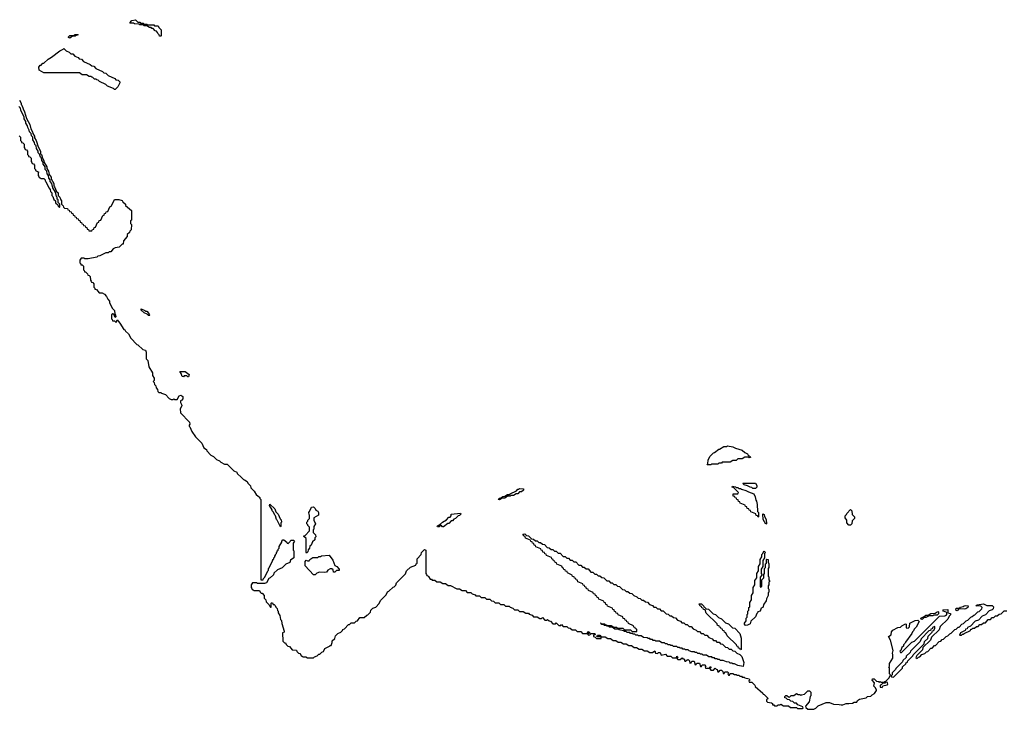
# Model space of a CAD drawing. Extents: x 2708302 to 2968450, y 494490 to 722710.
# Tile 65 of 256: x 2825300 to 2836575, y 589930 to 597830. Entities that reach past the tile are written whole.
import ezdxf

# ---------------------------------------------------------------- set-up
doc = ezdxf.new("R2010")
doc.units = 0

msp = doc.modelspace()

# ---------------------------------------------------------------- linework, layer by layer
at = {"layer": '0CON20XD'}
for points in [[(2826915, 597640), (2826902, 597642), (2826898, 597658), (2826882, 597672), (2826880, 597685), (2826868, 597698), (2826852, 597702), (2826828, 597728), (2826815, 597730), (2826805, 597740), (2826785, 597740), (2826755, 597760), (2826725, 597760), (2826715, 597770), (2826675, 597770), (2826665, 597780), (2826615, 597782), (2826605, 597790), (2826565, 597790), (2826562, 597795), (2826585, 597820), (2826625, 597830), (2826652, 597802), (2826675, 597800), (2826685, 597790), (2826715, 597790), (2826725, 597780), (2826755, 597780), (2826765, 597770), (2826835, 597770), (2826845, 597760), (2826885, 597760), (2826892, 597742), (2826920, 597715), (2826920, 597645), (2826915, 597640)], [(2825875, 597620), (2825860, 597625), (2825860, 597635), (2825875, 597648), (2825915, 597650), (2825935, 597660), (2825965, 597660), (2825970, 597655), (2825945, 597650), (2825935, 597640), (2825905, 597640), (2825875, 597620)], [(2826395, 597030), (2826385, 597030), (2826375, 597040), (2826305, 597070), (2826288, 597088), (2826215, 597120), (2826198, 597138), (2826185, 597140), (2826175, 597150), (2826155, 597150), (2826138, 597168), (2826125, 597170), (2826115, 597180), (2826095, 597180), (2826065, 597200), (2826015, 597200), (2825985, 597220), (2825575, 597220), (2825522, 597252), (2825520, 597285), (2825535, 597310), (2825545, 597310), (2825565, 597330), (2825578, 597332), (2825625, 597378), (2825665, 597400), (2825760, 597475), (2825798, 597492), (2825805, 597500), (2825832, 597472), (2825868, 597458), (2825885, 597440), (2825908, 597438), (2825932, 597412), (2825968, 597398), (2825982, 597382), (2826008, 597378), (2826032, 597352), (2826108, 597318), (2826125, 597300), (2826148, 597298), (2826172, 597272), (2826248, 597238), (2826265, 597220), (2826288, 597218), (2826312, 597192), (2826388, 597158), (2826402, 597142), (2826428, 597138), (2826448, 597118), (2826448, 597105), (2826425, 597060), (2826395, 597030)], [(2825298, 596908), (2825316, 596875), (2825318, 596858), (2825325, 596850), (2825338, 596808), (2825356, 596776), (2825378, 596698), (2825415, 596630), (2825428, 596578), (2825448, 596545), (2825450, 596525), (2825468, 596495), (2825470, 596475), (2825488, 596445), (2825510, 596375), (2825538, 596325), (2825540, 596295), (2825550, 596285), (2825560, 596245), (2825577, 596217), (2825580, 596195), (2825610, 596145), (2825610, 596125), (2825630, 596095), (2825638, 596058), (2825660, 596025), (2825660, 596005), (2825690, 595955), (2825690, 595925), (2825700, 595915), (2825722, 595862), (2825740, 595845), (2825740, 595815), (2825758, 595798), (2825770, 595765), (2825780, 595755), (2825780, 595715), (2825798, 595698), (2825802, 595682), (2825815, 595670), (2825848, 595668), (2825852, 595652), (2825868, 595648), (2825872, 595632), (2825888, 595628), (2825892, 595612), (2825908, 595608), (2825912, 595592), (2825928, 595588), (2825932, 595572), (2825948, 595568), (2825952, 595552), (2825968, 595548), (2825972, 595532), (2825988, 595528), (2825992, 595512), (2826008, 595508), (2826012, 595492), (2826028, 595488), (2826032, 595472), (2826048, 595468), (2826052, 595452), (2826068, 595448), (2826072, 595432), (2826088, 595428), (2826092, 595412), (2826125, 595410), (2826132, 595428), (2826148, 595432), (2826152, 595448), (2826168, 595452), (2826192, 595508), (2826208, 595512), (2826212, 595528), (2826228, 595532), (2826252, 595588), (2826268, 595592), (2826272, 595608), (2826288, 595612), (2826292, 595628), (2826308, 595632), (2826332, 595688), (2826348, 595692), (2826365, 595730), (2826385, 595770), (2826435, 595770), (2826475, 595760), (2826482, 595742), (2826510, 595715), (2826512, 595702), (2826580, 595645), (2826580, 595535), (2826570, 595525), (2826570, 595495), (2826580, 595485), (2826578, 595422), (2826562, 595408), (2826558, 595392), (2826532, 595368), (2826530, 595345), (2826490, 595295), (2826485, 595260), (2826472, 595258), (2826440, 595225), (2826392, 595218), (2826372, 595205), (2826345, 595172), (2826325, 595170), (2826315, 595160), (2826285, 595160), (2826217, 595123), (2826195, 595120), (2826185, 595110), (2826085, 595090), (2826045, 595090), (2826035, 595100), (2826005, 595100), (2825990, 595075), (2825990, 595045), (2826000, 595035), (2826002, 595022), (2826015, 595020), (2826030, 595005), (2826030, 594965), (2826040, 594955), (2826042, 594942), (2826055, 594940), (2826078, 594918), (2826082, 594902), (2826095, 594900), (2826108, 594888), (2826110, 594845), (2826120, 594835), (2826122, 594822), (2826138, 594818), (2826150, 594805), (2826150, 594765), (2826160, 594755), (2826162, 594742), (2826178, 594738), (2826212, 594702), (2826245, 594700), (2826270, 594685), (2826295, 594658), (2826308, 594628), (2826327, 594605), (2826328, 594588), (2826362, 594522), (2826385, 594500), (2826390, 594455), (2826398, 594445), (2826400, 594425), (2826395, 594420), (2826378, 594458), (2826365, 594460), (2826352, 594448), (2826350, 594405), (2826360, 594395), (2826362, 594382), (2826385, 594380), (2826405, 594360), (2826415, 594390), (2826448, 594355), (2826492, 594282), (2826505, 594278), (2826512, 594262), (2826545, 594230), (2826572, 594182), (2826640, 594110), (2826653, 594107)], [(2825295, 596500), (2825310, 596485), (2825310, 596445), (2825320, 596435), (2825322, 596422), (2825335, 596420), (2825350, 596405), (2825350, 596365), (2825360, 596355), (2825362, 596342), (2825378, 596338), (2825390, 596325), (2825390, 596285), (2825400, 596275), (2825402, 596262), (2825418, 596258), (2825430, 596245), (2825430, 596205), (2825440, 596195), (2825442, 596182), (2825458, 596178), (2825470, 596165), (2825470, 596125), (2825480, 596115), (2825482, 596102), (2825520, 596085), (2825510, 596075), (2825510, 596045), (2825520, 596035), (2825522, 596022), (2825535, 596020), (2825545, 596010), (2825575, 596010), (2825590, 595995), (2825590, 595985), (2825600, 595975), (2825632, 595902), (2825650, 595885), (2825652, 595862), (2825670, 595845), (2825670, 595815), (2825680, 595805), (2825692, 595772), (2825710, 595755), (2825712, 595732), (2825738, 595708), (2825742, 595692), (2825755, 595680), (2825760, 595685), (2825760, 595715), (2825740, 595735), (2825740, 595765), (2825730, 595775), (2825730, 595795), (2825720, 595805), (2825710, 595855), (2825680, 595905), (2825670, 595955), (2825650, 595975), (2825650, 595995), (2825633, 596013), (2825630, 596045), (2825613, 596063), (2825610, 596095), (2825593, 596113), (2825590, 596145), (2825570, 596175), (2825568, 596198), (2825552, 596215), (2825550, 596245), (2825540, 596255), (2825528, 596288), (2825512, 596305), (2825510, 596325), (2825492, 596355), (2825490, 596385), (2825475, 596400), (2825470, 596425), (2825452, 596455), (2825450, 596485), (2825435, 596500), (2825430, 596525), (2825412, 596545), (2825410, 596565), (2825392, 596595), (2825390, 596615), (2825372, 596645), (2825370, 596665), (2825352, 596695), (2825350, 596715), (2825312, 596795), (2825310, 596815), (2825292, 596835)], [(2826785, 594440), (2826775, 594440), (2826758, 594458), (2826725, 594470), (2826692, 594502), (2826692, 594518), (2826735, 594500), (2826745, 594490), (2826755, 594490), (2826780, 594465), (2826780, 594455), (2826790, 594445), (2826785, 594440)], [(2826653, 594107), (2826712, 594052), (2826740, 594045), (2826747, 594023), (2826750, 593945), (2826767, 593925), (2826780, 593855), (2826820, 593785), (2826820, 593755), (2826840, 593725), (2826840, 593695), (2826830, 593685), (2826840, 593675), (2826842, 593652), (2826860, 593635), (2826862, 593612), (2826880, 593595), (2826882, 593572), (2826895, 593560), (2826915, 593560), (2826925, 593550), (2826970, 593535), (2827012, 593492), (2827035, 593480), (2827055, 593480), (2827065, 593487), (2827075, 593480), (2827105, 593480), (2827125, 593520), (2827145, 593528), (2827168, 593515), (2827170, 593485), (2827155, 593470), (2827140, 593465), (2827140, 593445), (2827158, 593415), (2827158, 593405), (2827138, 593372), (2827140, 593325), (2827245, 593220), (2827250, 593195), (2827240, 593185), (2827240, 593175), (2827250, 593165), (2827272, 593112), (2827312, 593052), (2827385, 592980), (2827410, 592925), (2827438, 592905), (2827442, 592892), (2827490, 592840), (2827520, 592825), (2827552, 592792), (2827590, 592775), (2827602, 592762), (2827645, 592740), (2827675, 592740), (2827752, 592662), (2827785, 592648), (2827792, 592632), (2827840, 592585), (2827862, 592562), (2827875, 592560), (2827905, 592538), (2827912, 592522), (2827945, 592490), (2827948, 592468), (2827985, 592428), (2828012, 592382), (2828025, 592380), (2828050, 592355), (2828050, 592345), (2828060, 592335), (2828062, 591412), (2828088, 591412), (2828092, 591428), (2828108, 591442), (2828140, 591515), (2828150, 591525), (2828150, 591545), (2828158, 591552), (2828190, 591625), (2828200, 591635), (2828200, 591645), (2828210, 591655), (2828210, 591665), (2828220, 591675), (2828220, 591685), (2828230, 591695), (2828230, 591705), (2828240, 591715), (2828240, 591725), (2828250, 591735), (2828250, 591745), (2828260, 591755), (2828260, 591765), (2828270, 591775), (2828272, 591795), (2828300, 591845), (2828300, 591855), (2828315, 591870), (2828325, 591870), (2828360, 591845), (2828362, 591832), (2828375, 591830), (2828398, 591852), (2828405, 591868), (2828437, 591867), (2828447, 591857), (2828430, 591835), (2828430, 591755), (2828438, 591745), (2828440, 591665), (2828402, 591638), (2828395, 591610), (2828348, 591592), (2828305, 591550), (2828252, 591528), (2828212, 591488), (2828205, 591470), (2828170, 591435), (2828152, 591428), (2828125, 591380), (2828105, 591372), (2828055, 591370), (2828023, 591373), (2828015, 591380), (2827965, 591380), (2827950, 591355), (2827950, 591325), (2827960, 591315), (2827962, 591302), (2827975, 591300), (2827985, 591290), (2828045, 591290), (2828052, 591272), (2828065, 591260), (2828075, 591260), (2828100, 591235), (2828100, 591205), (2828120, 591185), (2828122, 591162), (2828158, 591128), (2828160, 591115), (2828172, 591102), (2828180, 591100), (2828180, 591145), (2828185, 591150), (2828195, 591150), (2828202, 591132), (2828215, 591130), (2828225, 591120), (2828232, 591102), (2828248, 591085), (2828252, 591062), (2828260, 591055), (2828260, 591035), (2828278, 591005), (2828288, 590958), (2828297, 590947), (2828302, 590912), (2828330, 590825), (2828328, 590812), (2828310, 590805), (2828312, 590712), (2828332, 590692), (2828345, 590690), (2828352, 590672), (2828372, 590652), (2828388, 590648), (2828422, 590612), (2828468, 590608), (2828472, 590592), (2828492, 590572), (2828508, 590568), (2828520, 590555), (2828522, 590542), (2828535, 590540), (2828545, 590530), (2828575, 590530), (2828595, 590520), (2828665, 590520), (2828675, 590530), (2828708, 590542), (2828725, 590560), (2828738, 590562), (2828760, 590585), (2828778, 590592), (2828795, 590628), (2828848, 590652), (2828855, 590660), (2828868, 590662), (2828880, 590695), (2828880, 590715), (2828908, 590742), (2828915, 590770), (2828945, 590800), (2828978, 590812), (2828998, 590832), (2829000, 590845), (2829018, 590852), (2829065, 590900), (2829078, 590902), (2829095, 590920), (2829135, 590920), (2829155, 590940), (2829168, 590942), (2829195, 590980), (2829245, 590980), (2829275, 591010), (2829288, 591012), (2829318, 591042), (2829320, 591065), (2829345, 591090), (2829378, 591102), (2829418, 591142), (2829432, 591178), (2829498, 591242), (2829510, 591275), (2829528, 591282), (2829575, 591330), (2829588, 591332), (2829608, 591352), (2829615, 591380), (2829718, 591482), (2829730, 591515), (2829775, 591560), (2829838, 591582), (2829840, 591595), (2829850, 591605), (2829850, 591655), (2829898, 591702), (2829900, 591725), (2829935, 591760), (2829950, 591755), (2829950, 591485), (2829960, 591475), (2829962, 591462), (2829975, 591460), (2829982, 591452), (2830002, 591422), (2830015, 591420), (2830025, 591410), (2830055, 591410), (2830075, 591390), (2830115, 591390), (2830145, 591370), (2830175, 591370), (2830205, 591350), (2830235, 591350), (2830305, 591310), (2830335, 591310), (2830365, 591290), (2830405, 591290), (2830425, 591270), (2830465, 591270), (2830482, 591252), (2830515, 591240), (2830525, 591230), (2830565, 591230), (2830585, 591210), (2830625, 591210), (2830645, 591190), (2830685, 591190), (2830702, 591172), (2830725, 591170), (2830745, 591150), (2830785, 591150), (2830805, 591130), (2830845, 591130), (2830865, 591110), (2830905, 591110), (2830915, 591100), (2830948, 591088), (2830965, 591070), (2831005, 591070), (2831025, 591050), (2831065, 591050), (2831095, 591030), (2831125, 591030), (2831135, 591020), (2831168, 591008), (2831185, 590990), (2831225, 590990), (2831255, 590970), (2831275, 590970), (2831285, 590980), (2831315, 590950), (2831335, 590950), (2831345, 590960), (2831362, 590942), (2831378, 590938), (2831405, 590910), (2831435, 590910), (2831445, 590920), (2831475, 590890), (2831495, 590890), (2831505, 590900), (2831525, 590880), (2831565, 590880), (2831582, 590862), (2831605, 590860), (2831625, 590840), (2831665, 590840), (2831685, 590820), (2831725, 590820), (2831745, 590800), (2831800, 590800), (2831815, 590820), (2831830, 590805), (2831825, 590800), (2831800, 590800), (2831815, 590780), (2831828, 590782), (2831845, 590800), (2831885, 590800), (2831890, 590785), (2831872, 590778), (2831870, 590765), (2831888, 590758), (2831905, 590740), (2831960, 590740), (2831960, 590760), (2831915, 590760), (2831910, 590765), (2831915, 590780), (2831945, 590780), (2831960, 590760), (2832005, 590760), (2832035, 590740), (2832065, 590740), (2832095, 590720), (2832125, 590720), (2832155, 590700), (2832185, 590700), (2832215, 590680), (2832245, 590680), (2832275, 590660), (2832305, 590660), (2832335, 590640), (2832365, 590640), (2832395, 590620), (2832425, 590620), (2832455, 590600), (2832485, 590600), (2832515, 590580), (2832545, 590580), (2832575, 590600), (2832582, 590572), (2832605, 590570), (2832615, 590580), (2832635, 590580), (2832645, 590550), (2832695, 590560), (2832715, 590540), (2832755, 590540), (2832775, 590520), (2832820, 590520), (2832825, 590540), (2832840, 590525), (2832820, 590520), (2832835, 590500), (2832865, 590500), (2832885, 590520), (2832895, 590510), (2832908, 590508), (2832915, 590480), (2832925, 590480), (2832942, 590498), (2832955, 590500), (2832970, 590485), (2832975, 590460), (2832988, 590462), (2832995, 590480), (2833025, 590480), (2833035, 590440), (2833048, 590442), (2833055, 590460), (2833085, 590460), (2833095, 590420), (2833108, 590422), (2833115, 590440), (2833145, 590440), (2833158, 590428), (2833150, 590415), (2833155, 590400), (2833200, 590400), (2833205, 590420), (2833220, 590405), (2833200, 590400), (2833215, 590380), (2833245, 590380), (2833265, 590400), (2833275, 590390), (2833288, 590388), (2833295, 590360), (2833305, 590360), (2833322, 590378), (2833335, 590380), (2833350, 590365), (2833355, 590340), (2833368, 590342), (2833375, 590360), (2833405, 590360), (2833420, 590345), (2833410, 590335), (2833415, 590320), (2833428, 590322), (2833435, 590340), (2833465, 590340), (2833485, 590330), (2833505, 590330), (2833515, 590320), (2833535, 590320), (2833545, 590310), (2833565, 590310), (2833575, 590300), (2833595, 590300), (2833605, 590290), (2833655, 590280), (2833660, 590265), (2833650, 590255), (2833652, 590242), (2833685, 590240), (2833720, 590205), (2833722, 590192), (2833810, 590115), (2833812, 590102), (2833825, 590100), (2833870, 590055), (2833852, 590038), (2833852, 590022), (2833865, 590010), (2833910, 590005), (2833920, 589995), (2833922, 589982), (2833935, 589980), (2833945, 589970), (2833975, 589970), (2833985, 589980), (2834005, 589980), (2834015, 589988), (2834045, 589970), (2834105, 589970), (2834125, 589950), (2834195, 589950), (2834205, 589940), (2834265, 589940), (2834270, 589945), (2834268, 589958), (2834212, 589982), (2834195, 590000), (2834172, 590002), (2834155, 590020), (2834132, 590022), (2834115, 590040), (2834092, 590042), (2834078, 590058), (2834062, 590062), (2834060, 590075), (2834075, 590090), (2834085, 590090), (2834102, 590072), (2834115, 590070), (2834135, 590090), (2834165, 590090), (2834195, 590110), (2834215, 590100), (2834235, 590100), (2834245, 590090), (2834253, 590097), (2834288, 590102), (2834325, 590140), (2834345, 590140), (2834360, 590125), (2834358, 590085), (2834350, 590075), (2834340, 590015), (2834300, 589965), (2834302, 589952), (2834325, 589930), (2834395, 589930), (2834418, 589942), (2834445, 589970), (2834537, 590007), (2834575, 590008), (2834618, 589988), (2834684, 589986), (2834705, 589980), (2834725, 589980), (2834764, 589996), (2834793, 589997)], [(2827235, 593740), (2827225, 593740), (2827215, 593750), (2827185, 593750), (2827175, 593740), (2827162, 593742), (2827148, 593778), (2827132, 593798), (2827195, 593800), (2827240, 593765), (2827235, 593740)], [(2833215, 592730), (2833172, 592732), (2833180, 592745), (2833183, 592785), (2833203, 592825), (2833245, 592870), (2833258, 592872), (2833305, 592910), (2833315, 592910), (2833365, 592940), (2833395, 592940), (2833405, 592950), (2833465, 592938), (2833495, 592920), (2833575, 592897), (2833602, 592872), (2833635, 592857), (2833642, 592842), (2833665, 592828), (2833670, 592815), (2833655, 592810), (2833645, 592820), (2833605, 592820), (2833575, 592800), (2833525, 592800), (2833505, 592780), (2833465, 592780), (2833435, 592760), (2833345, 592760), (2833335, 592750), (2833305, 592750), (2833295, 592740), (2833225, 592740), (2833215, 592730)], [(2833725, 592460), (2833695, 592460), (2833685, 592470), (2833663, 592473), (2833635, 592490), (2833595, 592500), (2833580, 592515), (2833585, 592520), (2833725, 592520), (2833740, 592495), (2833740, 592475), (2833725, 592460)], [(2830795, 592330), (2830780, 592335), (2830795, 592350), (2830805, 592350), (2830833, 592367), (2830855, 592370), (2830885, 592390), (2830905, 592390), (2830915, 592400), (2830988, 592432), (2831005, 592450), (2831015, 592450), (2831025, 592460), (2831070, 592455), (2831068, 592442), (2831048, 592422), (2831025, 592420), (2831005, 592400), (2830985, 592400), (2830955, 592380), (2830925, 592380), (2830915, 592370), (2830885, 592370), (2830855, 592350), (2830825, 592350), (2830795, 592330)], [(2833755, 592130), (2833748, 592148), (2833732, 592152), (2833728, 592168), (2833672, 592192), (2833668, 592208), (2833652, 592212), (2833648, 592228), (2833632, 592232), (2833628, 592248), (2833612, 592252), (2833608, 592268), (2833552, 592292), (2833548, 592308), (2833532, 592312), (2833528, 592328), (2833512, 592332), (2833508, 592348), (2833492, 592352), (2833488, 592368), (2833472, 592372), (2833472, 592398), (2833525, 592400), (2833530, 592415), (2833478, 592468), (2833460, 592475), (2833462, 592488), (2833495, 592480), (2833505, 592470), (2833525, 592470), (2833535, 592460), (2833555, 592460), (2833565, 592450), (2833615, 592438), (2833645, 592420), (2833705, 592400), (2833722, 592365), (2833728, 592325), (2833737, 592315), (2833746, 592276), (2833750, 592195), (2833760, 592185), (2833760, 592135), (2833755, 592130)], [(2828285, 592020), (2828248, 592098), (2828240, 592105), (2828230, 592145), (2828220, 592155), (2828208, 592188), (2828190, 592205), (2828190, 592215), (2828160, 592265), (2828165, 592280), (2828220, 592225), (2828232, 592192), (2828260, 592165), (2828282, 592112), (2828295, 592100), (2828297, 592075), (2828290, 592065), (2828290, 592025), (2828285, 592020)], [(2828585, 591720), (2828580, 591725), (2828580, 591885), (2828550, 591915), (2828568, 591922), (2828620, 591975), (2828620, 592015), (2828600, 592035), (2828600, 592045), (2828590, 592055), (2828590, 592075), (2828600, 592085), (2828600, 592095), (2828620, 592115), (2828620, 592155), (2828613, 592163), (2828610, 592185), (2828620, 592195), (2828640, 592245), (2828665, 592250), (2828685, 592230), (2828692, 592212), (2828715, 592200), (2828720, 592185), (2828720, 592155), (2828670, 592125), (2828670, 592095), (2828688, 592055), (2828670, 592025), (2828670, 591995), (2828660, 591985), (2828660, 591955), (2828687, 591927), (2828690, 591905), (2828680, 591895), (2828678, 591872), (2828652, 591848), (2828638, 591812), (2828622, 591798), (2828620, 591775), (2828602, 591758), (2828600, 591735), (2828585, 591720)], [(2830155, 592020), (2830142, 592022), (2830125, 592040), (2830105, 592020), (2830085, 592020), (2830082, 592028), (2830095, 592040), (2830108, 592042), (2830140, 592075), (2830188, 592102), (2830215, 592130), (2830228, 592132), (2830240, 592145), (2830240, 592165), (2830348, 592178), (2830350, 592165), (2830335, 592150), (2830322, 592148), (2830290, 592115), (2830272, 592108), (2830255, 592090), (2830242, 592088), (2830215, 592060), (2830202, 592058), (2830155, 592020)], [(2833845, 592050), (2833813, 592103), (2833810, 592165), (2833815, 592170), (2833825, 592160), (2833828, 592138), (2833848, 592105), (2833850, 592055), (2833845, 592050)], [(2834815, 592040), (2834795, 592040), (2834770, 592065), (2834770, 592095), (2834752, 592125), (2834753, 592147), (2834768, 592162), (2834770, 592175), (2834815, 592220), (2834830, 592205), (2834832, 592162), (2834860, 592135), (2834860, 592115), (2834832, 592088), (2834830, 592055), (2834815, 592040)], [(2833585, 590420), (2833523, 590433), (2833485, 590450), (2833465, 590450), (2833455, 590460), (2833435, 590460), (2833425, 590470), (2833393, 590473), (2833355, 590490), (2833325, 590490), (2833315, 590500), (2833295, 590500), (2833285, 590510), (2833265, 590510), (2833255, 590520), (2833235, 590520), (2833225, 590530), (2833193, 590533), (2833165, 590550), (2833125, 590550), (2833115, 590560), (2833095, 590560), (2833085, 590570), (2833065, 590570), (2833055, 590580), (2833035, 590580), (2833025, 590590), (2832995, 590590), (2832965, 590600), (2832955, 590610), (2832925, 590610), (2832915, 590620), (2832895, 590620), (2832885, 590630), (2832865, 590630), (2832855, 590640), (2832835, 590640), (2832825, 590650), (2832785, 590650), (2832775, 590660), (2832755, 590660), (2832745, 590670), (2832725, 590670), (2832715, 590680), (2832695, 590680), (2832685, 590690), (2832655, 590690), (2832625, 590710), (2832585, 590710), (2832575, 590720), (2832555, 590720), (2832545, 590730), (2832525, 590730), (2832515, 590740), (2832495, 590740), (2832485, 590750), (2832443, 590753), (2832415, 590770), (2832385, 590770), (2832375, 590780), (2832355, 590780), (2832345, 590790), (2832325, 590790), (2832315, 590800), (2832295, 590800), (2832285, 590810), (2832255, 590810), (2832245, 590820), (2832225, 590820), (2832215, 590830), (2832165, 590840), (2832155, 590850), (2832115, 590850), (2832085, 590870), (2832055, 590870), (2832045, 590880), (2832022, 590882), (2832020, 590890), (2831995, 590890), (2831985, 590900), (2831962, 590902), (2831960, 590910), (2831950, 590915), (2831955, 590920), (2831960, 590910), (2831995, 590910), (2832005, 590900), (2832018, 590898), (2832020, 590890), (2832075, 590890), (2832105, 590870), (2832135, 590870), (2832145, 590860), (2832205, 590860), (2832225, 590840), (2832295, 590840), (2832315, 590820), (2832368, 590822), (2832368, 590848), (2832352, 590852), (2832348, 590868), (2832332, 590872), (2832328, 590888), (2832272, 590912), (2832268, 590928), (2832252, 590932), (2832248, 590948), (2832232, 590952), (2832228, 590968), (2832212, 590972), (2832208, 590988), (2832152, 591012), (2832148, 591028), (2832132, 591032), (2832128, 591048), (2832112, 591052), (2832108, 591068), (2832092, 591072), (2832088, 591088), (2832032, 591112), (2832028, 591128), (2832012, 591132), (2832008, 591148), (2831992, 591152), (2831988, 591168), (2831932, 591192), (2831928, 591208), (2831912, 591212), (2831908, 591228), (2831892, 591232), (2831888, 591248), (2831872, 591252), (2831868, 591268), (2831812, 591292), (2831808, 591308), (2831792, 591312), (2831788, 591328), (2831772, 591332), (2831768, 591348), (2831752, 591352), (2831748, 591368), (2831692, 591392), (2831688, 591408), (2831672, 591412), (2831668, 591428), (2831652, 591432), (2831648, 591448), (2831632, 591452), (2831628, 591468), (2831572, 591492), (2831568, 591508), (2831552, 591512), (2831548, 591528), (2831532, 591532), (2831528, 591548), (2831515, 591550), (2831508, 591568), (2831452, 591592), (2831448, 591608), (2831432, 591612), (2831428, 591628), (2831412, 591632), (2831408, 591648), (2831392, 591652), (2831388, 591668), (2831332, 591692), (2831328, 591708), (2831312, 591712), (2831308, 591728), (2831292, 591732), (2831288, 591748), (2831272, 591752), (2831268, 591768), (2831212, 591792), (2831208, 591808), (2831192, 591812), (2831188, 591828), (2831172, 591832), (2831168, 591848), (2831152, 591852), (2831148, 591868), (2831092, 591892), (2831088, 591908), (2831072, 591912), (2831070, 591925), (2831060, 591935), (2831085, 591940), (2831105, 591920), (2831128, 591918), (2831162, 591882), (2831185, 591880), (2831205, 591860), (2831225, 591860), (2831245, 591840), (2831265, 591840), (2831285, 591820), (2831308, 591818), (2831342, 591782), (2831365, 591780), (2831385, 591760), (2831405, 591760), (2831425, 591740), (2831445, 591740), (2831465, 591720), (2831488, 591718), (2831522, 591682), (2831545, 591680), (2831565, 591660), (2831585, 591660), (2831605, 591640), (2831625, 591640), (2831645, 591620), (2831668, 591618), (2831702, 591582), (2831725, 591580), (2831745, 591560), (2831765, 591560), (2831785, 591540), (2831808, 591538), (2831842, 591502), (2831865, 591500), (2831885, 591480), (2831905, 591480), (2831925, 591460), (2831945, 591460), (2831965, 591440), (2831988, 591438), (2832022, 591402), (2832045, 591400), (2832065, 591380), (2832085, 591380), (2832105, 591360), (2832125, 591360), (2832145, 591340), (2832168, 591338), (2832202, 591302), (2832225, 591300), (2832245, 591280), (2832265, 591280), (2832285, 591260), (2832308, 591258), (2832332, 591232), (2832368, 591218), (2832382, 591202), (2832405, 591200), (2832425, 591180), (2832445, 591180), (2832465, 591160), (2832488, 591158), (2832512, 591132), (2832548, 591118), (2832562, 591102), (2832585, 591100), (2832605, 591080), (2832625, 591080), (2832645, 591060), (2832668, 591058), (2832702, 591022), (2832725, 591020), (2832745, 591000), (2832765, 591000), (2832785, 590980), (2832808, 590978), (2832832, 590952), (2832868, 590938), (2832882, 590922), (2832905, 590920), (2832925, 590900), (2832945, 590900), (2832965, 590880), (2832988, 590878), (2833012, 590852), (2833048, 590838), (2833062, 590822), (2833085, 590820), (2833105, 590800), (2833125, 590800), (2833145, 590780), (2833168, 590778), (2833192, 590752), (2833228, 590738), (2833245, 590720), (2833268, 590718), (2833285, 590700), (2833308, 590698), (2833325, 590680), (2833348, 590678), (2833382, 590642), (2833405, 590640), (2833412, 590632), (2833425, 590620), (2833448, 590618), (2833465, 590600), (2833488, 590598), (2833512, 590572), (2833548, 590558), (2833570, 590535), (2833592, 590465), (2833585, 590420)], [(2833612, 590892), (2833600, 590905), (2833600, 590915), (2833620, 590945), (2833620, 590975), (2833630, 590985), (2833630, 591015), (2833640, 591025), (2833640, 591055), (2833650, 591065), (2833650, 591095), (2833660, 591105), (2833660, 591155), (2833680, 591185), (2833680, 591235), (2833700, 591265), (2833700, 591325), (2833720, 591355), (2833720, 591405), (2833740, 591435), (2833740, 591485), (2833760, 591515), (2833760, 591565), (2833780, 591595), (2833780, 591645), (2833800, 591675), (2833800, 591705), (2833810, 591715), (2833812, 591728), (2833825, 591740), (2833840, 591725), (2833830, 591715), (2833830, 591665), (2833810, 591635), (2833810, 591565), (2833790, 591535), (2833790, 591485), (2833800, 591475), (2833800, 591465), (2833780, 591445), (2833780, 591335), (2833785, 591330), (2833800, 591335), (2833800, 591415), (2833820, 591435), (2833820, 591475), (2833830, 591485), (2833830, 591545), (2833840, 591555), (2833840, 591595), (2833850, 591605), (2833850, 591645), (2833855, 591650), (2833870, 591645), (2833870, 591615), (2833878, 591595), (2833878, 591555), (2833870, 591545), (2833870, 591455), (2833877, 591447), (2833880, 591415), (2833890, 591395), (2833880, 591385), (2833880, 591355), (2833870, 591345), (2833870, 591315), (2833880, 591305), (2833877, 591273), (2833870, 591265), (2833870, 591235), (2833850, 591195), (2833847, 591173), (2833820, 591135), (2833810, 591095), (2833792, 591088), (2833780, 591055), (2833752, 591048), (2833750, 591035), (2833742, 591028), (2833725, 590990), (2833672, 590938), (2833665, 590910), (2833635, 590893), (2833612, 590892)], [(2828685, 591470), (2828665, 591470), (2828570, 591575), (2828570, 591625), (2828582, 591638), (2828595, 591630), (2828615, 591630), (2828622, 591648), (2828655, 591670), (2828715, 591670), (2828725, 591680), (2828745, 591680), (2828755, 591688), (2828845, 591697), (2828885, 591640), (2828908, 591578), (2828930, 591565), (2828960, 591535), (2828958, 591522), (2828928, 591522), (2828908, 591502), (2828895, 591500), (2828888, 591528), (2828875, 591540), (2828855, 591540), (2828827, 591523), (2828815, 591502), (2828795, 591498), (2828735, 591500), (2828702, 591488), (2828685, 591470)], [(2833555, 590610), (2833548, 590628), (2833532, 590632), (2833528, 590648), (2833512, 590652), (2833508, 590668), (2833402, 590772), (2833388, 590808), (2833372, 590812), (2833368, 590828), (2833352, 590832), (2833348, 590848), (2833332, 590852), (2833328, 590868), (2833312, 590872), (2833308, 590888), (2833292, 590892), (2833288, 590908), (2833162, 591032), (2833148, 591068), (2833132, 591072), (2833128, 591088), (2833112, 591092), (2833108, 591108), (2833092, 591112), (2833082, 591138), (2833108, 591138), (2833162, 591082), (2833188, 591078), (2833242, 591022), (2833268, 591018), (2833302, 590982), (2833338, 590968), (2833382, 590922), (2833418, 590908), (2833462, 590862), (2833488, 590858), (2833548, 590798), (2833560, 590745), (2833560, 590615), (2833555, 590610)], [(2834793, 589997), (2834835, 590000), (2834855, 590010), (2834885, 590010), (2834895, 590030), (2834915, 590048), (2834995, 590060), (2835010, 590075), (2835045, 590080), (2835060, 590095), (2835090, 590110), (2835110, 590145), (2835110, 590155), (2835098, 590178), (2835080, 590195), (2835090, 590235), (2835060, 590265), (2835065, 590280), (2835085, 590280), (2835112, 590252), (2835135, 590250), (2835145, 590240), (2835152, 590248), (2835165, 590240), (2835195, 590240), (2835205, 590250), (2835218, 590252), (2835258, 590292), (2835270, 590325), (2835262, 590335), (2835260, 590405), (2835253, 590415), (2835260, 590425), (2835262, 590455), (2835300, 590515), (2835300, 590555), (2835293, 590575), (2835302, 590605), (2835272, 590722), (2835250, 590765), (2835278, 590782), (2835283, 590817), (2835300, 590835), (2835355, 590868), (2835385, 590870), (2835403, 590887), (2835445, 590908), (2835450, 590905), (2835452, 590862), (2835475, 590860), (2835490, 590875), (2835493, 590917), (2835555, 590947), (2835585, 590950), (2835600, 590935), (2835565, 590870), (2835542, 590848), (2835535, 590830), (2835522, 590818), (2835515, 590800), (2835442, 590698), (2835437, 590683), (2835422, 590668), (2835420, 590655), (2835402, 590638), (2835390, 590605), (2835380, 590595), (2835385, 590580), (2835398, 590582), (2835515, 590700), (2835548, 590712), (2835832, 590998), (2835895, 591000), (2835905, 591010), (2835918, 591012), (2835918, 591038), (2835880, 591055), (2835870, 591065), (2835875, 591070), (2835930, 591075), (2835930, 591035), (2835958, 591028), (2835958, 591012), (2835942, 590998), (2835928, 590962), (2835842, 590878), (2835828, 590842), (2835742, 590758), (2835728, 590722), (2835642, 590638), (2835638, 590612), (2835572, 590548), (2835562, 590522), (2835578, 590512), (2835592, 590528), (2835608, 590532), (2835632, 590558), (2835665, 590570), (2835685, 590590), (2835698, 590592), (2835735, 590630), (2835748, 590632), (2835775, 590660), (2835788, 590662), (2835830, 590705), (2835848, 590712), (2835865, 590730), (2835878, 590732), (2835910, 590765), (2835928, 590772), (2835950, 590795), (2835968, 590802), (2836010, 590845), (2836025, 590850), (2836045, 590870), (2836058, 590872), (2836090, 590905), (2836108, 590912), (2836140, 590945), (2836158, 590952), (2836190, 590985), (2836208, 590992), (2836225, 591010), (2836238, 591012), (2836270, 591045), (2836288, 591052), (2836318, 591082), (2836320, 591095), (2836305, 591110), (2836250, 591115), (2836265, 591127), (2836335, 591138), (2836375, 591120), (2836435, 591120), (2836450, 591105), (2836448, 591082), (2836435, 591070), (2836402, 591058), (2836358, 591012), (2836322, 590998), (2836278, 590952), (2836242, 590938), (2836188, 590882), (2836152, 590868), (2836148, 590852), (2836132, 590848), (2836128, 590832), (2836072, 590808), (2836060, 590780), (2836085, 590780), (2836095, 590790), (2836105, 590790), (2836115, 590800), (2836188, 590832), (2836192, 590848), (2836205, 590850), (2836215, 590860), (2836235, 590860), (2836255, 590880), (2836275, 590880), (2836295, 590900), (2836315, 590900), (2836335, 590920), (2836358, 590922), (2836392, 590958), (2836415, 590960), (2836435, 590980), (2836455, 590980), (2836475, 591000), (2836495, 591000), (2836515, 591020), (2836538, 591022), (2836572, 591058), (2836605, 591060)], [(2835635, 590960), (2835622, 590962), (2835620, 590975), (2835658, 590992), (2835675, 591010), (2835705, 591010), (2835735, 591028), (2835785, 591030), (2835805, 591048), (2835815, 591050), (2835820, 591045), (2835820, 591025), (2835805, 591010), (2835765, 591010), (2835755, 591002), (2835715, 591000), (2835675, 590982), (2835658, 590982), (2835635, 590960)], [(2836035, 591060), (2836020, 591065), (2836023, 591087), (2836065, 591090), (2836075, 591100), (2836105, 591108), (2836115, 591116), (2836135, 591120), (2836160, 591115), (2836158, 591095), (2836135, 591082), (2836115, 591078), (2836055, 591080), (2836035, 591060)], [(2835305, 590300), (2835408, 590402), (2835410, 590415), (2835448, 590452), (2835455, 590470), (2835468, 590472), (2835470, 590485), (2835528, 590542), (2835530, 590555), (2835658, 590682), (2835660, 590705), (2835698, 590742), (2835702, 590768), (2835748, 590812), (2835752, 590828), (2835768, 590832), (2835770, 590845), (2835780, 590855), (2835780, 590880), (2835752, 590868), (2835748, 590852), (2835732, 590848), (2835728, 590832), (2835712, 590828), (2835622, 590738), (2835610, 590705), (2835502, 590598), (2835498, 590582), (2835452, 590538), (2835450, 590525), (2835412, 590488), (2835410, 590475), (2835332, 590398), (2835330, 590385), (2835292, 590348), (2835290, 590325), (2835280, 590315), (2835282, 590302), (2835305, 590300)], [(2835175, 590180), (2835185, 590200), (2835235, 590210), (2835240, 590215), (2835238, 590238), (2835215, 590240), (2835205, 590230), (2835185, 590230), (2835165, 590210), (2835152, 590208), (2835152, 590182), (2835175, 590180)]]:
    msp.add_lwpolyline(points, dxfattribs=at)

doc.saveas('drawing.dxf')
